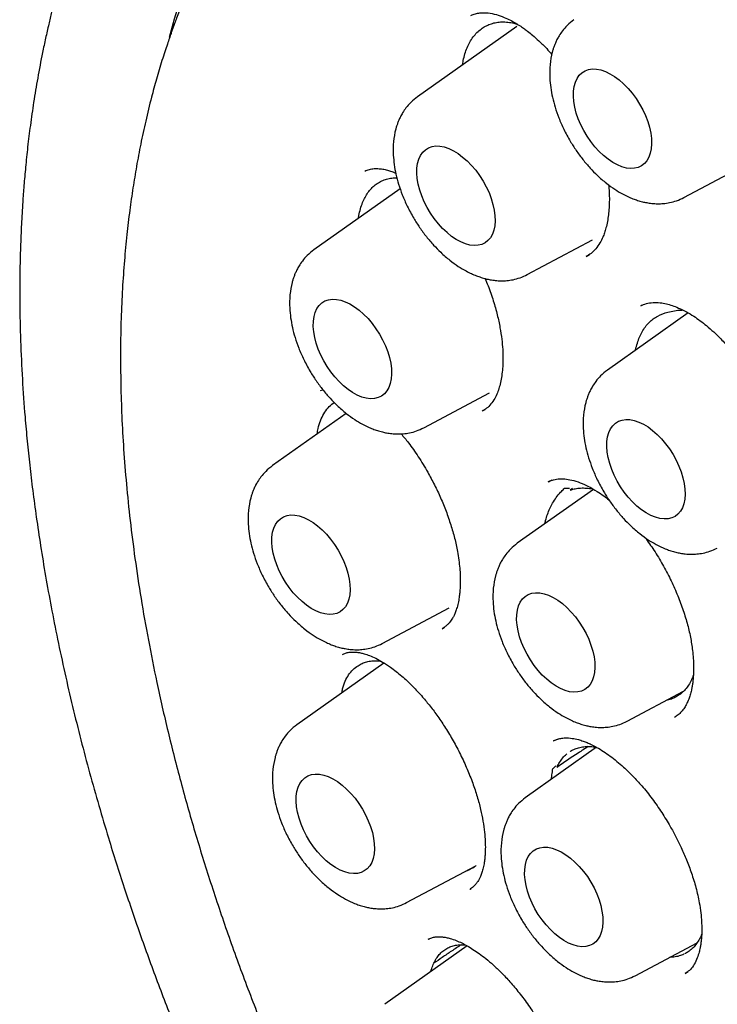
# Model space of a CAD drawing. Header units: millimetres. Extents: x 8 to 738, y 5 to 761.
# Tile 24 of 77: x 658 to 666, y 291 to 302. Entities that reach past the tile are written whole.
import ezdxf

# ---------------------------------------------------------------- set-up
doc = ezdxf.new("R2010")
doc.units = ezdxf.units.MM

msp = doc.modelspace()

# ---------------------------------------------------------------- linework, layer by layer
at = {"color": 7, "linetype": 'Continuous', "lineweight": 30}
for p, q in [((663.866, 301.807), (662.767, 301.028)), ((665.716, 299.911), (666.438, 300.296)), ((662.575, 300.008), (661.619, 299.331)), ((663.983, 299.058), (664.704, 299.442)), ((664.636, 299.258), (664.671, 299.279)), ((665.256, 298.717), (665.242, 298.712)), ((665.765, 298.632), (664.87, 297.998)), ((661.694, 297.772), (661.718, 297.782)), ((661.699, 297.771), (661.702, 297.773)), ((662.836, 297.361), (663.564, 297.749)), ((661.978, 297.52), (661.16, 296.941)), ((663.486, 297.546), (663.516, 297.564)), ((664.256, 296.779), (664.215, 296.761)), ((664.717, 296.678), (663.871, 296.08)), ((664.483, 296.686), (664.457, 296.67)), ((662.377, 294.97), (663.118, 295.366)), ((663.039, 295.134), (663.066, 295.151)), ((662.396, 294.754), (661.43, 294.07)), ((665.088, 294.109), (665.713, 294.443)), ((664.323, 293.912), (664.274, 293.891)), ((664.274, 293.889), (664.278, 293.891)), ((664.75, 293.82), (663.96, 293.26)), ((662.647, 292.099), (663.412, 292.507)), ((663.351, 292.25), (663.361, 292.257)), ((662.892, 291.695), (662.899, 291.698)), ((663.318, 291.62), (662.404, 290.973)), ((665.177, 291.289), (665.863, 291.655)), ((665.73, 291.313), (665.764, 291.337))]:
    msp.add_line(p, q, dxfattribs=at)
at = {"color": 7, "linetype": 'Continuous', "lineweight": 30, "flags": 128}
for points in [[(664.493, 301.034), (664.494, 301.09), (664.501, 301.142), (664.515, 301.189), (664.534, 301.231), (664.558, 301.266), (664.588, 301.294), (664.622, 301.315), (664.661, 301.329), (664.704, 301.335), (664.749, 301.333), (664.797, 301.324), (664.847, 301.307), (664.898, 301.283), (664.949, 301.251), (665, 301.214), (665.05, 301.17), (665.099, 301.12), (665.145, 301.066), (665.187, 301.008), (665.227, 300.947), (665.261, 300.884), (665.292, 300.819), (665.317, 300.753), (665.336, 300.689), (665.35, 300.625), (665.358, 300.564), (665.36, 300.505), (665.356, 300.451), (665.345, 300.401), (665.329, 300.357), (665.307, 300.319), (665.28, 300.287), (665.248, 300.262), (665.211, 300.245), (665.171, 300.235), (665.127, 300.233), (665.08, 300.238), (665.031, 300.251), (664.98, 300.272), (664.929, 300.3), (664.878, 300.335), (664.827, 300.376), (664.778, 300.422), (664.731, 300.474), (664.686, 300.53), (664.645, 300.59), (664.608, 300.652), (664.575, 300.717), (664.548, 300.782), (664.525, 300.847), (664.509, 300.911), (664.498, 300.974), (664.493, 301.034)], [(662.76, 300.181), (662.761, 300.237), (662.768, 300.289), (662.782, 300.336), (662.801, 300.378), (662.825, 300.413), (662.855, 300.441), (662.889, 300.462), (662.928, 300.476), (662.971, 300.482), (663.016, 300.48), (663.064, 300.471), (663.114, 300.454), (663.165, 300.43), (663.216, 300.398), (663.267, 300.36), (663.317, 300.316), (663.366, 300.267), (663.412, 300.213), (663.454, 300.155), (663.493, 300.094), (663.528, 300.03), (663.559, 299.966), (663.584, 299.9), (663.603, 299.835), (663.617, 299.772), (663.625, 299.71), (663.627, 299.652), (663.623, 299.598), (663.612, 299.548), (663.596, 299.504), (663.574, 299.466), (663.547, 299.434), (663.515, 299.409), (663.478, 299.392), (663.438, 299.382), (663.394, 299.379), (663.347, 299.385), (663.298, 299.398), (663.247, 299.419), (663.196, 299.447), (663.145, 299.481), (663.094, 299.522), (663.045, 299.569), (662.998, 299.621), (662.953, 299.677), (662.912, 299.737), (662.875, 299.799), (662.842, 299.863), (662.815, 299.929), (662.792, 299.994), (662.776, 300.058), (662.765, 300.121), (662.76, 300.181)], [(661.613, 298.483), (661.614, 298.54), (661.621, 298.592), (661.635, 298.639), (661.654, 298.68), (661.678, 298.715), (661.708, 298.744), (661.742, 298.765), (661.781, 298.779), (661.824, 298.785), (661.869, 298.783), (661.917, 298.774), (661.967, 298.757), (662.018, 298.732), (662.069, 298.701), (662.12, 298.663), (662.17, 298.619), (662.219, 298.57), (662.265, 298.516), (662.307, 298.458), (662.346, 298.397), (662.381, 298.333), (662.412, 298.268), (662.437, 298.203), (662.456, 298.138), (662.47, 298.075), (662.478, 298.013), (662.48, 297.955), (662.476, 297.901), (662.465, 297.851), (662.449, 297.807), (662.427, 297.768), (662.4, 297.737), (662.368, 297.712), (662.331, 297.694), (662.291, 297.684), (662.247, 297.682), (662.2, 297.688), (662.151, 297.701), (662.1, 297.722), (662.049, 297.75), (661.998, 297.784), (661.947, 297.825), (661.898, 297.872), (661.851, 297.924), (661.806, 297.98), (661.765, 298.039), (661.728, 298.102), (661.695, 298.166), (661.668, 298.231), (661.645, 298.297), (661.629, 298.361), (661.618, 298.424), (661.613, 298.483)], [(664.863, 297.151), (664.865, 297.207), (664.872, 297.26), (664.885, 297.307), (664.904, 297.348), (664.929, 297.383), (664.958, 297.411), (664.993, 297.433), (665.032, 297.446), (665.074, 297.452), (665.12, 297.451), (665.168, 297.441), (665.218, 297.424), (665.269, 297.4), (665.32, 297.369), (665.371, 297.331), (665.421, 297.287), (665.469, 297.238), (665.515, 297.184), (665.558, 297.126), (665.597, 297.064), (665.632, 297.001), (665.662, 296.936), (665.687, 296.871), (665.707, 296.806), (665.721, 296.742), (665.729, 296.681), (665.73, 296.623), (665.726, 296.568), (665.716, 296.519), (665.7, 296.474), (665.678, 296.436), (665.651, 296.404), (665.619, 296.379), (665.582, 296.362), (665.541, 296.352), (665.497, 296.35), (665.45, 296.355), (665.401, 296.369), (665.351, 296.389), (665.299, 296.417), (665.248, 296.452), (665.197, 296.493), (665.148, 296.54), (665.101, 296.591), (665.057, 296.647), (665.016, 296.707), (664.979, 296.77), (664.946, 296.834), (664.918, 296.899), (664.896, 296.964), (664.879, 297.029), (664.868, 297.091), (664.863, 297.151)], [(661.154, 296.093), (661.155, 296.15), (661.162, 296.202), (661.176, 296.249), (661.195, 296.29), (661.219, 296.325), (661.249, 296.353), (661.283, 296.375), (661.322, 296.388), (661.364, 296.394), (661.41, 296.393), (661.458, 296.383), (661.508, 296.366), (661.559, 296.342), (661.61, 296.311), (661.661, 296.273), (661.711, 296.229), (661.76, 296.18), (661.805, 296.126), (661.848, 296.068), (661.887, 296.006), (661.922, 295.943), (661.952, 295.878), (661.978, 295.813), (661.997, 295.748), (662.011, 295.684), (662.019, 295.623), (662.021, 295.565), (662.016, 295.51), (662.006, 295.461), (661.99, 295.416), (661.968, 295.378), (661.941, 295.346), (661.909, 295.322), (661.872, 295.304), (661.832, 295.294), (661.787, 295.292), (661.741, 295.298), (661.692, 295.311), (661.641, 295.331), (661.59, 295.359), (661.538, 295.394), (661.488, 295.435), (661.439, 295.482), (661.391, 295.533), (661.347, 295.589), (661.306, 295.649), (661.269, 295.712), (661.236, 295.776), (661.209, 295.841), (661.186, 295.906), (661.17, 295.971), (661.159, 296.033), (661.154, 296.093)], [(663.865, 295.232), (663.866, 295.288), (663.873, 295.341), (663.886, 295.388), (663.905, 295.429), (663.93, 295.464), (663.96, 295.492), (663.994, 295.514), (664.033, 295.527), (664.075, 295.533), (664.121, 295.532), (664.169, 295.522), (664.219, 295.505), (664.27, 295.481), (664.321, 295.45), (664.372, 295.412), (664.422, 295.368), (664.47, 295.319), (664.516, 295.265), (664.559, 295.207), (664.598, 295.145), (664.633, 295.082), (664.663, 295.017), (664.688, 294.952), (664.708, 294.887), (664.722, 294.823), (664.73, 294.762), (664.732, 294.704), (664.727, 294.649), (664.717, 294.6), (664.701, 294.555), (664.679, 294.517), (664.652, 294.485), (664.62, 294.461), (664.583, 294.443), (664.542, 294.433), (664.498, 294.431), (664.451, 294.436), (664.402, 294.45), (664.352, 294.47), (664.301, 294.498), (664.249, 294.533), (664.199, 294.574), (664.149, 294.621), (664.102, 294.672), (664.058, 294.728), (664.017, 294.788), (663.98, 294.851), (663.947, 294.915), (663.919, 294.98), (663.897, 295.045), (663.88, 295.11), (663.869, 295.172), (663.865, 295.232)], [(661.423, 293.222), (661.425, 293.278), (661.432, 293.331), (661.445, 293.378), (661.464, 293.419), (661.489, 293.454), (661.518, 293.482), (661.553, 293.504), (661.592, 293.517), (661.634, 293.523), (661.68, 293.522), (661.728, 293.512), (661.777, 293.495), (661.828, 293.471), (661.88, 293.44), (661.931, 293.402), (661.981, 293.358), (662.029, 293.309), (662.075, 293.255), (662.118, 293.197), (662.157, 293.135), (662.192, 293.072), (662.222, 293.007), (662.247, 292.942), (662.267, 292.877), (662.281, 292.813), (662.288, 292.752), (662.29, 292.694), (662.286, 292.639), (662.276, 292.59), (662.26, 292.545), (662.238, 292.507), (662.211, 292.475), (662.178, 292.45), (662.142, 292.433), (662.101, 292.423), (662.057, 292.421), (662.01, 292.426), (661.961, 292.44), (661.911, 292.46), (661.859, 292.488), (661.808, 292.523), (661.757, 292.564), (661.708, 292.611), (661.661, 292.662), (661.617, 292.718), (661.576, 292.778), (661.539, 292.841), (661.506, 292.905), (661.478, 292.97), (661.456, 293.035), (661.439, 293.1), (661.428, 293.162), (661.423, 293.222)], [(663.953, 292.412), (663.954, 292.468), (663.962, 292.521), (663.975, 292.568), (663.994, 292.609), (664.019, 292.644), (664.048, 292.672), (664.083, 292.694), (664.121, 292.707), (664.164, 292.713), (664.209, 292.712), (664.257, 292.702), (664.307, 292.685), (664.358, 292.661), (664.41, 292.63), (664.461, 292.592), (664.511, 292.548), (664.559, 292.499), (664.605, 292.445), (664.648, 292.387), (664.687, 292.325), (664.722, 292.262), (664.752, 292.197), (664.777, 292.132), (664.797, 292.067), (664.81, 292.003), (664.818, 291.942), (664.82, 291.884), (664.816, 291.829), (664.806, 291.78), (664.789, 291.735), (664.768, 291.697), (664.74, 291.665), (664.708, 291.64), (664.672, 291.623), (664.631, 291.613), (664.587, 291.611), (664.54, 291.616), (664.491, 291.63), (664.44, 291.65), (664.389, 291.678), (664.338, 291.713), (664.287, 291.754), (664.238, 291.801), (664.191, 291.852), (664.146, 291.908), (664.105, 291.968), (664.068, 292.031), (664.036, 292.095), (664.008, 292.16), (663.986, 292.225), (663.969, 292.29), (663.958, 292.352), (663.953, 292.412)]]:
    msp.add_lwpolyline(points, dxfattribs=at)
at = {"color": 7, "linetype": 'Continuous', "lineweight": 30}
msp.add_arc((665.474, 300.363), 5.613, 98.7709, 166.4011, dxfattribs=at)
for points, knots in [([(664.071, 307.263), (664.054, 307.26), (664.01, 307.254), (663.937, 307.243), (663.847, 307.228), (663.744, 307.209), (663.629, 307.186), (663.512, 307.16), (663.395, 307.132), (663.281, 307.103), (663.168, 307.071), (663.062, 307.039), (662.966, 307.009), (662.877, 306.979), (662.796, 306.951), (662.723, 306.924), (662.665, 306.902), (662.621, 306.885), (662.585, 306.87), (662.546, 306.855), (662.494, 306.833), (662.425, 306.803), (662.304, 306.75), (662.143, 306.672), (661.954, 306.572), (661.776, 306.47), (661.641, 306.386), (661.542, 306.321), (661.477, 306.277), (661.413, 306.232), (661.355, 306.19), (661.304, 306.153), (661.262, 306.121), (661.228, 306.095), (661.188, 306.064), (661.136, 306.023), (661.067, 305.967), (660.988, 305.9), (660.898, 305.822), (660.8, 305.732), (660.692, 305.629), (660.576, 305.512), (660.451, 305.379), (660.319, 305.229), (660.211, 305.099), (660.129, 304.995), (660.076, 304.926), (660.028, 304.861), (659.986, 304.805), (659.952, 304.757), (659.924, 304.717), (659.903, 304.686), (659.884, 304.659), (659.866, 304.633), (659.845, 304.602), (659.82, 304.564), (659.792, 304.52), (659.754, 304.463), (659.708, 304.389), (659.653, 304.299), (659.596, 304.202), (659.516, 304.061), (659.418, 303.878), (659.307, 303.652), (659.195, 303.404), (659.081, 303.128), (658.993, 302.889), (658.934, 302.718), (658.903, 302.622), (658.876, 302.537), (658.854, 302.468), (658.839, 302.417), (658.827, 302.378), (658.817, 302.34), (658.803, 302.294), (658.786, 302.234), (658.767, 302.163), (658.743, 302.072), (658.714, 301.96), (658.682, 301.825), (658.648, 301.675), (658.606, 301.477), (658.561, 301.241), (658.516, 300.972), (658.48, 300.717), (658.45, 300.477), (658.427, 300.254), (658.409, 300.05), (658.395, 299.864), (658.385, 299.692), (658.373, 299.455), (658.363, 299.141), (658.361, 298.74), (658.37, 298.325), (658.389, 297.904), (658.416, 297.531), (658.444, 297.213), (658.473, 296.942), (658.506, 296.661), (658.546, 296.364), (658.593, 296.047), (658.648, 295.716), (658.71, 295.371), (658.781, 295.014), (658.86, 294.646), (658.946, 294.273), (659.038, 293.904), (659.135, 293.538), (659.237, 293.176), (659.363, 292.752), (659.516, 292.269), (659.701, 291.727), (659.896, 291.193), (660.123, 290.609), (660.386, 289.972), (660.69, 289.284), (661.014, 288.6), (661.355, 287.92), (661.713, 287.247), (662.088, 286.582), (662.452, 285.972), (662.801, 285.415), (663.134, 284.903), (663.484, 284.389), (663.851, 283.87), (664.178, 283.428), (664.458, 283.061), (664.687, 282.769), (664.92, 282.478), (665.152, 282.196), (665.377, 281.931), (665.587, 281.687), (665.782, 281.466), (665.961, 281.266), (666.124, 281.088), (666.271, 280.93), (666.387, 280.807), (666.482, 280.707), (666.567, 280.618), (666.667, 280.515), (666.784, 280.396), (666.918, 280.261), (667.068, 280.112), (667.243, 279.942), (667.444, 279.749), (667.674, 279.535), (667.925, 279.306), (668.199, 279.064), (668.495, 278.811), (668.813, 278.547), (669.128, 278.295), (669.436, 278.058), (669.733, 277.837), (670.045, 277.614), (670.37, 277.39), (670.709, 277.167), (671.062, 276.945), (671.301, 276.805), (671.423, 276.733)], [0, 0, 0, 0, 0.001736, 0.004379, 0.007548, 0.011242, 0.015463, 0.02021, 0.024309, 0.028733, 0.033264, 0.037413, 0.041163, 0.044513, 0.048006, 0.050923, 0.053266, 0.055035, 0.056242, 0.057657, 0.059774, 0.062593, 0.066113, 0.074687, 0.082723, 0.090238, 0.097667, 0.100612, 0.103571, 0.106545, 0.109326, 0.111699, 0.113663, 0.115219, 0.116523, 0.119322, 0.122667, 0.126558, 0.130996, 0.13598, 0.1415, 0.147555, 0.154328, 0.161665, 0.169565, 0.172823, 0.176093, 0.17901, 0.181522, 0.183629, 0.185333, 0.18673, 0.187703, 0.188795, 0.190144, 0.19175, 0.193612, 0.19573, 0.19906, 0.202873, 0.20688, 0.210811, 0.21986, 0.228474, 0.236652, 0.247439, 0.25831, 0.261745, 0.265144, 0.268062, 0.270392, 0.272135, 0.273152, 0.274303, 0.275856, 0.277813, 0.280172, 0.282934, 0.286707, 0.291039, 0.29593, 0.300979, 0.309728, 0.317925, 0.325576, 0.332675, 0.339218, 0.345098, 0.350434, 0.355223, 0.359776, 0.370525, 0.381562, 0.392871, 0.404257, 0.415289, 0.422309, 0.429187, 0.436341, 0.44394, 0.451984, 0.460473, 0.46899, 0.47791, 0.487172, 0.496381, 0.505459, 0.514406, 0.523221, 0.531902, 0.545275, 0.558341, 0.571172, 0.583988, 0.600648, 0.617315, 0.633983, 0.650642, 0.667286, 0.683905, 0.700498, 0.713545, 0.726751, 0.740297, 0.754165, 0.768329, 0.7764, 0.784559, 0.792809, 0.801057, 0.808803, 0.815976, 0.822578, 0.828577, 0.834014, 0.838887, 0.843195, 0.845509, 0.848274, 0.851561, 0.855372, 0.859705, 0.864561, 0.869941, 0.876588, 0.883891, 0.891849, 0.900463, 0.90973, 0.91965, 0.930221, 0.938982, 0.948145, 0.957709, 0.967674, 0.978042, 0.988816, 1, 1, 1, 1]), ([(664.387, 305.881), (664.423, 305.885), (664.498, 305.895), (664.621, 305.907), (664.76, 305.919), (664.914, 305.928), (665.084, 305.934), (665.267, 305.935), (665.461, 305.93), (665.657, 305.921), (665.855, 305.906), (666.049, 305.886), (666.294, 305.855), (666.587, 305.808), (666.926, 305.74), (667.193, 305.676), (667.389, 305.624), (667.511, 305.59), (667.617, 305.559), (667.707, 305.532), (667.78, 305.509), (667.837, 305.491), (667.887, 305.475), (667.939, 305.458), (668.002, 305.437), (668.074, 305.412), (668.174, 305.377), (668.302, 305.331), (668.453, 305.274), (668.609, 305.213), (668.765, 305.15), (668.92, 305.084), (669.135, 304.989), (669.408, 304.863), (669.74, 304.698), (670.073, 304.522), (670.409, 304.334), (670.757, 304.128), (671.12, 303.9), (671.5, 303.648), (671.894, 303.373), (672.301, 303.073), (672.689, 302.77), (673.057, 302.471), (673.402, 302.178), (673.753, 301.867), (674.11, 301.537), (674.465, 301.195), (674.819, 300.841), (675.17, 300.476), (675.523, 300.093), (675.879, 299.692), (676.236, 299.273), (676.614, 298.811), (677.007, 298.31), (677.407, 297.773), (677.789, 297.235), (678.154, 296.697), (678.494, 296.171), (678.81, 295.659), (679.104, 295.162), (679.382, 294.669), (679.646, 294.18), (679.896, 293.696), (680.144, 293.192), (680.39, 292.666), (680.631, 292.123), (680.853, 291.59), (681.059, 291.066), (681.249, 290.552), (681.423, 290.048), (681.581, 289.558), (681.723, 289.083), (681.851, 288.621), (681.968, 288.163), (682.077, 287.698), (682.177, 287.217), (682.263, 286.748), (682.336, 286.294), (682.396, 285.855), (682.445, 285.409), (682.484, 284.956), (682.51, 284.497), (682.521, 284.088), (682.521, 283.729), (682.515, 283.426), (682.502, 283.136), (682.488, 282.912), (682.475, 282.75), (682.465, 282.642), (682.455, 282.539), (682.445, 282.441), (682.434, 282.349), (682.424, 282.266), (682.416, 282.201), (682.409, 282.153), (682.405, 282.121), (682.401, 282.096), (682.397, 282.068), (682.392, 282.033), (682.386, 281.99), (682.377, 281.93), (682.364, 281.852), (682.347, 281.752), (682.327, 281.638), (682.3, 281.501), (682.267, 281.337), (682.224, 281.148), (682.172, 280.941), (682.111, 280.721), (682.044, 280.5), (681.961, 280.251), (681.863, 279.986), (681.747, 279.71), (681.631, 279.461), (681.515, 279.235), (681.401, 279.032), (681.291, 278.851), (681.218, 278.74), (681.183, 278.686)], [0, 0, 0, 0, 0.004483, 0.009473, 0.014973, 0.020982, 0.027501, 0.034529, 0.041623, 0.048921, 0.05605, 0.063006, 0.069788, 0.082159, 0.093907, 0.105034, 0.109693, 0.113869, 0.11747, 0.120498, 0.122951, 0.12483, 0.126265, 0.128001, 0.130085, 0.132517, 0.135298, 0.140083, 0.145251, 0.150405, 0.155545, 0.160671, 0.165783, 0.176689, 0.187531, 0.198307, 0.209093, 0.220275, 0.232122, 0.244435, 0.257215, 0.270461, 0.284173, 0.295275, 0.306665, 0.318342, 0.330308, 0.342562, 0.354431, 0.366559, 0.378945, 0.391589, 0.404491, 0.417634, 0.433303, 0.448712, 0.46386, 0.478747, 0.493372, 0.506788, 0.519975, 0.532935, 0.545668, 0.558173, 0.57045, 0.584627, 0.598487, 0.612031, 0.625258, 0.638401, 0.651215, 0.663701, 0.675858, 0.687687, 0.699297, 0.711398, 0.723996, 0.737092, 0.748593, 0.760452, 0.772668, 0.785242, 0.798172, 0.81146, 0.820425, 0.829541, 0.83834, 0.846505, 0.849964, 0.853296, 0.8565, 0.859575, 0.862523, 0.865229, 0.867371, 0.868811, 0.869772, 0.870411, 0.871271, 0.872401, 0.8738, 0.875469, 0.878204, 0.881448, 0.885201, 0.889464, 0.895203, 0.901664, 0.908846, 0.916749, 0.924899, 0.932775, 0.9443, 0.955184, 0.965428, 0.975031, 0.983994, 0.992317, 1, 1, 1, 1]), ([(664.667, 305.689), (664.656, 305.687), (664.628, 305.683), (664.585, 305.676), (664.529, 305.667), (664.459, 305.655), (664.376, 305.641), (664.281, 305.623), (664.176, 305.601), (664.066, 305.577), (663.901, 305.537), (663.684, 305.476), (663.463, 305.401), (663.285, 305.334), (663.15, 305.278), (663.015, 305.217), (662.881, 305.153), (662.747, 305.084), (662.617, 305.011), (662.496, 304.939), (662.389, 304.871), (662.297, 304.811), (662.218, 304.756), (662.152, 304.708), (662.098, 304.668), (662.057, 304.638), (662.026, 304.614), (661.999, 304.592), (661.967, 304.567), (661.927, 304.535), (661.88, 304.496), (661.805, 304.433), (661.702, 304.342), (661.574, 304.22), (661.44, 304.086), (661.303, 303.937), (661.143, 303.749), (660.965, 303.521), (660.778, 303.25), (660.602, 302.965), (660.471, 302.726), (660.377, 302.54), (660.317, 302.414), (660.26, 302.289), (660.209, 302.171), (660.165, 302.065), (660.129, 301.976), (660.101, 301.902), (660.079, 301.844), (660.063, 301.801), (660.05, 301.764), (660.036, 301.724), (660.018, 301.672), (659.995, 301.605), (659.967, 301.522), (659.937, 301.428), (659.906, 301.326), (659.877, 301.224), (659.848, 301.123), (659.807, 300.969), (659.757, 300.764), (659.702, 300.508), (659.655, 300.261), (659.615, 300.016), (659.579, 299.765), (659.547, 299.496), (659.52, 299.207), (659.498, 298.897), (659.483, 298.565), (659.477, 298.21), (659.48, 297.85), (659.491, 297.486), (659.512, 297.118), (659.542, 296.733), (659.584, 296.329), (659.637, 295.906), (659.704, 295.465), (659.785, 295.007), (659.883, 294.516), (660.002, 293.993), (660.142, 293.441), (660.3, 292.883), (660.474, 292.32), (660.665, 291.752), (660.873, 291.18), (661.097, 290.606), (661.338, 290.029), (661.595, 289.452), (661.869, 288.874), (662.159, 288.298), (662.464, 287.723), (662.785, 287.151), (663.106, 286.607), (663.426, 286.091), (663.743, 285.602), (664.071, 285.119), (664.409, 284.642), (664.757, 284.171), (665.114, 283.708), (665.478, 283.257), (665.861, 282.802), (666.26, 282.35), (666.673, 281.903), (667.08, 281.483), (667.481, 281.089), (667.874, 280.719), (668.259, 280.373), (668.649, 280.038), (669.043, 279.716), (669.44, 279.409), (669.822, 279.127), (670.19, 278.869), (670.543, 278.634), (670.88, 278.421), (671.183, 278.24), (671.458, 278.083), (671.716, 277.941), (671.986, 277.8), (672.269, 277.661), (672.564, 277.524), (672.87, 277.39), (673.159, 277.273), (673.429, 277.172), (673.678, 277.085), (673.931, 277.004), (674.18, 276.93), (674.417, 276.867), (674.627, 276.816), (674.812, 276.775), (674.974, 276.743), (675.103, 276.719), (675.204, 276.702), (675.279, 276.69), (675.345, 276.68), (675.399, 276.672), (675.44, 276.667), (675.472, 276.663), (675.505, 276.658), (675.548, 276.653), (675.603, 276.647), (675.669, 276.639), (675.749, 276.631), (675.845, 276.622), (675.956, 276.614), (676.081, 276.606), (676.218, 276.6), (676.43, 276.595), (676.706, 276.599), (677.033, 276.619), (677.344, 276.653), (677.597, 276.695), (677.798, 276.735), (677.952, 276.771), (678.101, 276.81), (678.244, 276.852), (678.377, 276.894), (678.497, 276.936), (678.602, 276.974), (678.692, 277.01), (678.767, 277.041), (678.828, 277.067), (678.878, 277.09), (678.925, 277.111), (678.975, 277.134), (679.033, 277.162), (679.103, 277.197), (679.184, 277.238), (679.28, 277.291), (679.392, 277.355), (679.521, 277.434), (679.661, 277.525), (679.813, 277.632), (679.961, 277.744), (680.1, 277.859), (680.225, 277.968), (680.342, 278.077), (680.451, 278.185), (680.56, 278.298), (680.667, 278.416), (680.772, 278.537), (680.865, 278.652), (680.947, 278.758), (681.019, 278.854), (681.081, 278.941), (681.119, 278.997), (681.136, 279.023)], [0, 0, 0, 0, 0.000731, 0.001789, 0.003182, 0.005099, 0.007424, 0.010158, 0.013302, 0.016663, 0.020059, 0.028203, 0.036543, 0.040873, 0.045254, 0.049686, 0.054169, 0.058702, 0.063287, 0.067696, 0.071445, 0.074764, 0.077653, 0.080111, 0.082138, 0.083735, 0.084688, 0.085632, 0.086866, 0.088389, 0.090203, 0.092301, 0.097179, 0.102398, 0.107958, 0.11386, 0.120104, 0.129352, 0.138643, 0.147962, 0.157308, 0.161055, 0.164806, 0.168561, 0.172052, 0.175075, 0.177583, 0.17964, 0.181247, 0.182404, 0.183212, 0.184275, 0.185697, 0.187477, 0.189727, 0.192359, 0.195075, 0.197745, 0.20037, 0.202949, 0.209631, 0.215985, 0.222011, 0.227708, 0.233588, 0.239835, 0.246452, 0.253439, 0.260795, 0.26852, 0.276614, 0.284, 0.291668, 0.299618, 0.307851, 0.316367, 0.325164, 0.334241, 0.34344, 0.354003, 0.364618, 0.375286, 0.386006, 0.39678, 0.407606, 0.418485, 0.429417, 0.440402, 0.45144, 0.462531, 0.473675, 0.484873, 0.496124, 0.506013, 0.515943, 0.525914, 0.535926, 0.545979, 0.556074, 0.566191, 0.57613, 0.587205, 0.597977, 0.608446, 0.618612, 0.628475, 0.638036, 0.647293, 0.657301, 0.666929, 0.676177, 0.685046, 0.693534, 0.701642, 0.709369, 0.715285, 0.721476, 0.727977, 0.734788, 0.74191, 0.749343, 0.757087, 0.763038, 0.76916, 0.775453, 0.781792, 0.787724, 0.793209, 0.797666, 0.801776, 0.80554, 0.807595, 0.80953, 0.81131, 0.812743, 0.813734, 0.814423, 0.815239, 0.816355, 0.817772, 0.81949, 0.821508, 0.824075, 0.827006, 0.830301, 0.83396, 0.837983, 0.847362, 0.85643, 0.86518, 0.873612, 0.878278, 0.882841, 0.887299, 0.891655, 0.895836, 0.899541, 0.90283, 0.905702, 0.908158, 0.910018, 0.911657, 0.913087, 0.91464, 0.916585, 0.918924, 0.921656, 0.924782, 0.928826, 0.933381, 0.938448, 0.944026, 0.950115, 0.95524, 0.960263, 0.965024, 0.969523, 0.973761, 0.978786, 0.983386, 0.98756, 0.991308, 0.99463, 0.997528, 1, 1, 1, 1]), ([(665.113, 302.793), (665.131, 302.8), (665.165, 302.814), (665.218, 302.824), (665.27, 302.828), (665.336, 302.825), (665.413, 302.81), (665.501, 302.781), (665.581, 302.745), (665.649, 302.707), (665.706, 302.671), (665.755, 302.637), (665.805, 302.599), (665.864, 302.55), (665.938, 302.483), (666.021, 302.398), (666.109, 302.296), (666.197, 302.179), (666.285, 302.047), (666.369, 301.902), (666.441, 301.76), (666.479, 301.666), (666.495, 301.627)], [0, 0, 0, 0, 0.058396, 0.109527, 0.153363, 0.190682, 0.258126, 0.317426, 0.368493, 0.411635, 0.447124, 0.474859, 0.501925, 0.537974, 0.583138, 0.636209, 0.692963, 0.752734, 0.815498, 0.881275, 0.950054, 1, 1, 1, 1]), ([(663.358, 301.929), (663.375, 301.935), (663.405, 301.948), (663.454, 301.957), (663.502, 301.96), (663.563, 301.956), (663.637, 301.941), (663.72, 301.912), (663.793, 301.878), (663.854, 301.844), (663.906, 301.811), (663.949, 301.781), (663.993, 301.748), (664.046, 301.705), (664.117, 301.642), (664.189, 301.572), (664.236, 301.518), (664.255, 301.496)], [0, 0, 0, 0, 0.09085, 0.168735, 0.233578, 0.288421, 0.391205, 0.4858, 0.555498, 0.616866, 0.668056, 0.708934, 0.741769, 0.79341, 0.860748, 0.943447, 1, 1, 1, 1]), ([(663.265, 301.381), (663.269, 301.404), (663.278, 301.452), (663.297, 301.521), (663.323, 301.588), (663.355, 301.65), (663.393, 301.704), (663.435, 301.75), (663.482, 301.787), (663.531, 301.816), (663.585, 301.838), (663.642, 301.852), (663.703, 301.858), (663.768, 301.855), (663.825, 301.846), (663.861, 301.835), (663.874, 301.831)], [0, 0, 0, 0, 0.062078, 0.136791, 0.211335, 0.286427, 0.3633, 0.4408, 0.512542, 0.585489, 0.658437, 0.732615, 0.80681, 0.881525, 0.957925, 1, 1, 1, 1]), ([(664.499, 301.881), (664.474, 301.861), (664.427, 301.824), (664.374, 301.762), (664.337, 301.708), (664.312, 301.663), (664.294, 301.624), (664.28, 301.588), (664.268, 301.554), (664.249, 301.488), (664.231, 301.383), (664.229, 301.251), (664.241, 301.129), (664.26, 301.021), (664.29, 300.909), (664.331, 300.79), (664.387, 300.664), (664.452, 300.543), (664.524, 300.431), (664.597, 300.331), (664.676, 300.239), (664.763, 300.15), (664.854, 300.071), (664.948, 300.003), (665.028, 299.955), (665.095, 299.921), (665.15, 299.898), (665.204, 299.879), (665.255, 299.864), (665.308, 299.853), (665.365, 299.845), (665.426, 299.841), (665.492, 299.844), (665.562, 299.854), (665.639, 299.874), (665.69, 299.898), (665.716, 299.911)], [0, 0, 0, 0, 0.034607, 0.063604, 0.087034, 0.105072, 0.120414, 0.134549, 0.147487, 0.159539, 0.208141, 0.259406, 0.294383, 0.329501, 0.365157, 0.403486, 0.444939, 0.489597, 0.525262, 0.562817, 0.599784, 0.63428, 0.676433, 0.714214, 0.747616, 0.770191, 0.791025, 0.810111, 0.830085, 0.84726, 0.867715, 0.892078, 0.914053, 0.939347, 0.968, 1, 1, 1, 1]), ([(662.766, 301.028), (662.741, 301.008), (662.694, 300.971), (662.641, 300.909), (662.604, 300.854), (662.579, 300.809), (662.561, 300.771), (662.547, 300.735), (662.535, 300.701), (662.516, 300.634), (662.498, 300.53), (662.496, 300.398), (662.508, 300.276), (662.527, 300.168), (662.557, 300.056), (662.598, 299.937), (662.654, 299.811), (662.719, 299.69), (662.791, 299.577), (662.864, 299.478), (662.943, 299.385), (663.03, 299.297), (663.121, 299.217), (663.215, 299.149), (663.295, 299.101), (663.362, 299.068), (663.417, 299.045), (663.471, 299.026), (663.522, 299.011), (663.575, 298.999), (663.632, 298.991), (663.693, 298.988), (663.759, 298.99), (663.829, 299), (663.906, 299.021), (663.957, 299.045), (663.983, 299.058)], [0, 0, 0, 0, 0.034607, 0.063604, 0.087034, 0.105072, 0.120414, 0.134549, 0.147487, 0.159539, 0.208141, 0.259406, 0.294383, 0.329501, 0.365157, 0.403486, 0.444939, 0.489597, 0.525262, 0.562817, 0.599784, 0.63428, 0.676433, 0.714214, 0.747616, 0.770191, 0.791025, 0.810111, 0.830085, 0.84726, 0.867715, 0.892078, 0.914053, 0.939347, 0.968, 1, 1, 1, 1]), ([(662.184, 300.204), (662.2, 300.211), (662.232, 300.224), (662.284, 300.232), (662.338, 300.232), (662.393, 300.225), (662.444, 300.213), (662.488, 300.199), (662.515, 300.187), (662.526, 300.182)], [0, 0, 0, 0, 0.204101, 0.385895, 0.545294, 0.685392, 0.812284, 0.926063, 1, 1, 1, 1]), ([(662.113, 299.681), (662.114, 299.684), (662.117, 299.715), (662.13, 299.769), (662.151, 299.839), (662.178, 299.9), (662.209, 299.954), (662.246, 300.002), (662.287, 300.043), (662.333, 300.077), (662.384, 300.103), (662.439, 300.121), (662.491, 300.129), (662.526, 300.129), (662.539, 300.128)], [0, 0, 0, 0, 0.01174, 0.107314, 0.202893, 0.292021, 0.38115, 0.472693, 0.564236, 0.656432, 0.748626, 0.843605, 0.93858, 1, 1, 1, 1]), ([(664.884, 300.051), (664.886, 300.025), (664.891, 299.967), (664.892, 299.882), (664.889, 299.798), (664.882, 299.718), (664.871, 299.644), (664.855, 299.576), (664.838, 299.52), (664.817, 299.464), (664.786, 299.403), (664.74, 299.338), (664.687, 299.288), (664.65, 299.267), (664.631, 299.256)], [0, 0, 0, 0, 0.06231, 0.134782, 0.21116, 0.280015, 0.355375, 0.427738, 0.492393, 0.55323, 0.643771, 0.751567, 0.870767, 1, 1, 1, 1]), ([(661.619, 299.331), (661.594, 299.311), (661.547, 299.274), (661.494, 299.212), (661.457, 299.157), (661.432, 299.112), (661.414, 299.074), (661.4, 299.038), (661.388, 299.003), (661.369, 298.937), (661.351, 298.833), (661.349, 298.701), (661.361, 298.579), (661.38, 298.471), (661.41, 298.359), (661.451, 298.24), (661.507, 298.113), (661.572, 297.993), (661.644, 297.88), (661.717, 297.781), (661.796, 297.688), (661.883, 297.6), (661.974, 297.52), (662.068, 297.452), (662.148, 297.404), (662.215, 297.371), (662.27, 297.347), (662.324, 297.328), (662.375, 297.314), (662.428, 297.302), (662.485, 297.294), (662.546, 297.291), (662.612, 297.293), (662.682, 297.303), (662.759, 297.324), (662.81, 297.348), (662.836, 297.361)], [0, 0, 0, 0, 0.034607, 0.063604, 0.087034, 0.105072, 0.120414, 0.134549, 0.147487, 0.159539, 0.208141, 0.259406, 0.294383, 0.329501, 0.365157, 0.403486, 0.444939, 0.489597, 0.525262, 0.562817, 0.599784, 0.63428, 0.676433, 0.714214, 0.747616, 0.770191, 0.791025, 0.810111, 0.830085, 0.84726, 0.867715, 0.892078, 0.914053, 0.939347, 0.968, 1, 1, 1, 1]), ([(663.514, 299.014), (663.526, 298.987), (663.561, 298.906), (663.607, 298.77), (663.651, 298.614), (663.681, 298.472), (663.701, 298.344), (663.711, 298.23), (663.714, 298.13), (663.711, 298.039), (663.703, 297.955), (663.691, 297.878), (663.673, 297.808), (663.651, 297.744), (663.621, 297.68), (663.579, 297.619), (663.531, 297.572), (663.499, 297.553), (663.482, 297.544)], [0, 0, 0, 0, 0.038776, 0.119353, 0.194828, 0.265119, 0.330226, 0.390115, 0.444753, 0.496771, 0.549218, 0.601995, 0.654144, 0.706814, 0.768427, 0.839889, 0.917371, 1, 1, 1, 1]), ([(665.24, 298.711), (665.259, 298.72), (665.298, 298.737), (665.37, 298.749), (665.449, 298.747), (665.521, 298.735), (665.588, 298.716), (665.661, 298.687), (665.742, 298.647), (665.822, 298.599), (665.897, 298.548), (665.971, 298.49), (666.052, 298.419), (666.143, 298.33), (666.243, 298.219), (666.336, 298.101), (666.418, 297.983), (666.473, 297.895), (666.503, 297.841), (666.512, 297.826)], [0, 0, 0, 0, 0.081459, 0.157323, 0.226556, 0.284759, 0.333801, 0.388065, 0.448641, 0.504647, 0.553747, 0.600335, 0.654403, 0.7163, 0.785998, 0.863502, 0.919542, 0.977489, 1, 1, 1, 1]), ([(665.181, 298.219), (665.182, 298.221), (665.186, 298.249), (665.201, 298.298), (665.225, 298.365), (665.254, 298.426), (665.29, 298.48), (665.33, 298.528), (665.376, 298.567), (665.444, 298.61), (665.523, 298.639), (665.612, 298.657), (665.667, 298.664), (665.699, 298.664), (665.704, 298.665)], [0, 0, 0, 0, 0.006585, 0.091344, 0.174631, 0.257917, 0.343524, 0.429128, 0.513817, 0.598515, 0.772013, 0.875126, 0.978609, 1, 1, 1, 1]), ([(664.87, 297.998), (664.844, 297.978), (664.797, 297.941), (664.744, 297.879), (664.708, 297.825), (664.683, 297.78), (664.665, 297.741), (664.651, 297.705), (664.639, 297.671), (664.62, 297.605), (664.602, 297.5), (664.599, 297.368), (664.611, 297.246), (664.631, 297.138), (664.661, 297.026), (664.702, 296.908), (664.758, 296.781), (664.823, 296.66), (664.894, 296.548), (664.968, 296.448), (665.046, 296.356), (665.133, 296.268), (665.225, 296.188), (665.319, 296.12), (665.399, 296.072), (665.466, 296.038), (665.521, 296.015), (665.574, 295.996), (665.626, 295.981), (665.679, 295.97), (665.735, 295.962), (665.796, 295.958), (665.863, 295.961), (665.932, 295.971), (666.009, 295.991), (666.06, 296.015), (666.087, 296.028)], [0, 0, 0, 0, 0.034607, 0.063604, 0.087034, 0.105072, 0.120414, 0.134549, 0.147487, 0.159539, 0.208141, 0.259406, 0.294383, 0.329501, 0.365157, 0.403486, 0.444939, 0.489597, 0.525262, 0.562817, 0.599784, 0.63428, 0.676433, 0.714214, 0.747616, 0.770191, 0.791025, 0.810111, 0.830085, 0.84726, 0.867715, 0.892078, 0.914053, 0.939347, 0.968, 1, 1, 1, 1]), ([(661.656, 297.291), (661.659, 297.312), (661.667, 297.365), (661.692, 297.44), (661.729, 297.518), (661.776, 297.582), (661.817, 297.624), (661.846, 297.639), (661.852, 297.642)], [0, 0, 0, 0, 0.124415, 0.322238, 0.527164, 0.732744, 0.937607, 1, 1, 1, 1]), ([(662.586, 297.293), (662.613, 297.261), (662.679, 297.182), (662.778, 297.039), (662.874, 296.882), (662.956, 296.728), (663.024, 296.584), (663.085, 296.435), (663.137, 296.285), (663.18, 296.136), (663.208, 296.005), (663.225, 295.895), (663.235, 295.806), (663.241, 295.718), (663.241, 295.637), (663.238, 295.57), (663.233, 295.515), (663.226, 295.46), (663.214, 295.4), (663.197, 295.344), (663.18, 295.3), (663.166, 295.27), (663.153, 295.248), (663.14, 295.227), (663.123, 295.204), (663.102, 295.18), (663.074, 295.156), (663.053, 295.143), (663.041, 295.136)], [0, 0, 0, 0, 0.044033, 0.1073284, 0.17298, 0.2237862, 0.2757193, 0.328119, 0.3809349, 0.4341918, 0.4878851, 0.5239276, 0.5595267, 0.5913479, 0.6310778, 0.6612662, 0.6813287, 0.7094867, 0.7455531, 0.7811383, 0.8111414, 0.8359249, 0.8511476, 0.8712674, 0.896242, 0.926033, 0.9606172, 1, 1, 1, 1]), ([(661.16, 296.941), (661.135, 296.92), (661.088, 296.883), (661.035, 296.821), (660.998, 296.767), (660.973, 296.722), (660.955, 296.683), (660.941, 296.647), (660.929, 296.613), (660.91, 296.547), (660.892, 296.442), (660.89, 296.31), (660.901, 296.188), (660.921, 296.08), (660.951, 295.968), (660.992, 295.85), (661.048, 295.723), (661.113, 295.602), (661.185, 295.49), (661.258, 295.39), (661.337, 295.298), (661.423, 295.21), (661.515, 295.13), (661.609, 295.062), (661.689, 295.014), (661.756, 294.981), (661.811, 294.957), (661.865, 294.938), (661.916, 294.923), (661.969, 294.912), (662.026, 294.904), (662.087, 294.9), (662.153, 294.903), (662.223, 294.913), (662.3, 294.933), (662.35, 294.958), (662.377, 294.97)], [0, 0, 0, 0, 0.0346074, 0.0636044, 0.0870344, 0.1050717, 0.120414, 0.1345485, 0.1474875, 0.1595387, 0.2081408, 0.259406, 0.2943828, 0.3295008, 0.3651568, 0.4034857, 0.4449393, 0.4895965, 0.5252616, 0.5628175, 0.5997841, 0.6342801, 0.6764326, 0.7142142, 0.7476156, 0.7701909, 0.7910253, 0.8101106, 0.8300854, 0.8472602, 0.8677154, 0.8920777, 0.914053, 0.9393474, 0.9679999, 1, 1, 1, 1]), ([(664.213, 296.761), (664.228, 296.768), (664.256, 296.782), (664.321, 296.795), (664.398, 296.795), (664.479, 296.782), (664.564, 296.756), (664.66, 296.713), (664.748, 296.662), (664.824, 296.611), (664.868, 296.577), (664.887, 296.562)], [0, 0, 0, 0, 0.126249, 0.250149, 0.36948, 0.480042, 0.613882, 0.732525, 0.846533, 0.933319, 1, 1, 1, 1]), ([(664.179, 296.298), (664.181, 296.31), (664.188, 296.346), (664.213, 296.425), (664.253, 296.511), (664.304, 296.588), (664.344, 296.645), (664.38, 296.67), (664.392, 296.692), (664.396, 296.692), (664.399, 296.692), (664.408, 296.692), (664.426, 296.692), (664.442, 296.691), (664.451, 296.691)], [0, 0, 0, 0, 0.060212, 0.185851, 0.443214, 0.596169, 0.749674, 0.866177, 0.888686, 0.889449, 0.892267, 0.90354, 0.948631, 1, 1, 1, 1]), ([(664.459, 296.67), (664.477, 296.676), (664.514, 296.687), (664.573, 296.694), (664.637, 296.693), (664.685, 296.687), (664.713, 296.68), (664.717, 296.679)], [0, 0, 0, 0, 0.234511, 0.470651, 0.711925, 0.954975, 1, 1, 1, 1]), ([(663.871, 296.08), (663.846, 296.059), (663.799, 296.022), (663.746, 295.96), (663.709, 295.906), (663.684, 295.861), (663.666, 295.822), (663.652, 295.786), (663.64, 295.752), (663.621, 295.686), (663.603, 295.581), (663.6, 295.449), (663.612, 295.327), (663.632, 295.219), (663.662, 295.107), (663.703, 294.989), (663.759, 294.862), (663.824, 294.741), (663.896, 294.629), (663.969, 294.529), (664.048, 294.437), (664.134, 294.349), (664.226, 294.269), (664.32, 294.201), (664.4, 294.153), (664.467, 294.12), (664.522, 294.096), (664.575, 294.077), (664.627, 294.062), (664.68, 294.051), (664.737, 294.043), (664.798, 294.039), (664.864, 294.042), (664.934, 294.052), (665.011, 294.072), (665.061, 294.097), (665.088, 294.109)], [0, 0, 0, 0, 0.034607, 0.063604, 0.087034, 0.105072, 0.120414, 0.134549, 0.147487, 0.159539, 0.208141, 0.259406, 0.294383, 0.329501, 0.365157, 0.403486, 0.444939, 0.489597, 0.525262, 0.562817, 0.599784, 0.63428, 0.676433, 0.714214, 0.747616, 0.770191, 0.791025, 0.810111, 0.830085, 0.84726, 0.867715, 0.892078, 0.914053, 0.939347, 0.968, 1, 1, 1, 1]), ([(665.285, 296.146), (665.319, 296.099), (665.388, 296.003), (665.482, 295.847), (665.568, 295.685), (665.642, 295.521), (665.704, 295.357), (665.754, 295.196), (665.791, 295.041), (665.811, 294.91), (665.821, 294.805), (665.825, 294.725), (665.824, 294.653), (665.82, 294.59), (665.815, 294.537), (665.808, 294.492), (665.799, 294.447), (665.787, 294.4), (665.77, 294.35), (665.749, 294.302), (665.722, 294.254), (665.689, 294.212), (665.653, 294.177), (665.626, 294.161), (665.612, 294.152)], [0, 0, 0, 0, 0.062423, 0.127387, 0.191647, 0.255186, 0.317997, 0.380109, 0.441503, 0.501742, 0.540791, 0.57621, 0.607634, 0.640117, 0.666948, 0.688391, 0.713397, 0.746441, 0.778656, 0.81459, 0.854247, 0.898194, 0.946777, 1, 1, 1, 1]), ([(661.935, 294.849), (661.946, 294.854), (661.968, 294.864), (662.006, 294.873), (662.051, 294.877), (662.094, 294.874), (662.135, 294.868), (662.181, 294.856), (662.236, 294.837), (662.305, 294.807), (662.383, 294.764), (662.479, 294.701), (662.59, 294.614), (662.71, 294.503), (662.815, 294.389), (662.909, 294.275), (662.994, 294.16), (663.08, 294.032), (663.164, 293.891), (663.245, 293.739), (663.317, 293.581), (663.379, 293.425), (663.429, 293.275), (663.467, 293.134), (663.493, 293.002), (663.51, 292.884), (663.517, 292.782), (663.519, 292.7), (663.516, 292.64), (663.512, 292.589), (663.506, 292.539), (663.495, 292.484), (663.481, 292.433), (663.465, 292.391), (663.449, 292.358), (663.432, 292.33), (663.411, 292.301), (663.383, 292.27), (663.359, 292.255), (663.345, 292.246)], [0, 0, 0, 0, 0.0307385, 0.0576195, 0.0806811, 0.1013807, 0.120341, 0.1377004, 0.1629281, 0.1880603, 0.2153757, 0.2452331, 0.2863871, 0.3258905, 0.3637058, 0.3924465, 0.4228921, 0.4550423, 0.4889009, 0.5244593, 0.5610584, 0.5965253, 0.6307061, 0.663616, 0.6952558, 0.7256135, 0.7529906, 0.7758417, 0.794193, 0.8067355, 0.8238629, 0.8454711, 0.8672008, 0.886415, 0.9032948, 0.9191463, 0.9405843, 0.9675444, 1, 1, 1, 1]), ([(662.109, 294.724), (662.124, 294.733), (662.154, 294.751), (662.204, 294.769), (662.259, 294.778), (662.313, 294.781), (662.348, 294.776), (662.363, 294.774)], [0, 0, 0, 0, 0.208023, 0.41749, 0.631512, 0.847109, 1, 1, 1, 1]), ([(661.929, 294.423), (661.932, 294.439), (661.94, 294.486), (661.965, 294.554), (662.003, 294.624), (662.051, 294.683), (662.089, 294.71), (662.109, 294.724)], [0, 0, 0, 0, 0.108312, 0.332902, 0.555003, 0.777843, 1, 1, 1, 1]), ([(665.821, 294.616), (665.815, 294.599), (665.8, 294.561), (665.77, 294.509), (665.733, 294.46), (665.69, 294.418), (665.643, 294.384), (665.592, 294.359), (665.551, 294.344), (665.526, 294.341), (665.52, 294.34)], [0, 0, 0, 0, 0.113404, 0.253257, 0.394088, 0.536434, 0.680855, 0.820708, 0.961539, 1, 1, 1, 1]), ([(661.43, 294.069), (661.404, 294.049), (661.357, 294.012), (661.304, 293.95), (661.268, 293.896), (661.243, 293.851), (661.225, 293.812), (661.211, 293.776), (661.199, 293.742), (661.18, 293.676), (661.162, 293.571), (661.159, 293.439), (661.171, 293.317), (661.191, 293.209), (661.22, 293.097), (661.262, 292.979), (661.317, 292.852), (661.383, 292.731), (661.454, 292.619), (661.528, 292.519), (661.606, 292.427), (661.693, 292.339), (661.785, 292.259), (661.879, 292.191), (661.959, 292.143), (662.025, 292.109), (662.081, 292.086), (662.134, 292.067), (662.186, 292.052), (662.239, 292.041), (662.295, 292.033), (662.356, 292.029), (662.423, 292.032), (662.492, 292.042), (662.569, 292.062), (662.62, 292.087), (662.647, 292.099)], [0, 0, 0, 0, 0.034607, 0.063604, 0.087034, 0.105072, 0.120414, 0.134549, 0.147487, 0.159539, 0.208141, 0.259406, 0.294383, 0.329501, 0.365157, 0.403486, 0.444939, 0.489597, 0.525262, 0.562817, 0.599784, 0.63428, 0.676433, 0.714214, 0.747616, 0.770191, 0.791025, 0.810111, 0.830085, 0.84726, 0.867715, 0.892078, 0.914053, 0.939347, 0.968, 1, 1, 1, 1]), ([(664.272, 293.891), (664.284, 293.897), (664.308, 293.908), (664.351, 293.92), (664.407, 293.926), (664.475, 293.922), (664.542, 293.908), (664.597, 293.891), (664.644, 293.873), (664.694, 293.85), (664.755, 293.818), (664.825, 293.776), (664.9, 293.724), (664.974, 293.666), (665.059, 293.592), (665.151, 293.503), (665.258, 293.386), (665.366, 293.252), (665.471, 293.1), (665.558, 292.959), (665.629, 292.828), (665.69, 292.704), (665.749, 292.569), (665.804, 292.421), (665.853, 292.261), (665.886, 292.114), (665.905, 291.988), (665.913, 291.891), (665.916, 291.804), (665.914, 291.731), (665.908, 291.672), (665.902, 291.624), (665.893, 291.581), (665.88, 291.528), (665.858, 291.465), (665.822, 291.396), (665.776, 291.343), (665.747, 291.324), (665.732, 291.315)], [0, 0, 0, 0, 0.029062, 0.056328, 0.081823, 0.11631, 0.145741, 0.165559, 0.181912, 0.198039, 0.218422, 0.243133, 0.266986, 0.291308, 0.314882, 0.348787, 0.380917, 0.421073, 0.459542, 0.496734, 0.523792, 0.551673, 0.58264, 0.616708, 0.653902, 0.694128, 0.722236, 0.748052, 0.770576, 0.79331, 0.81141, 0.824951, 0.839437, 0.858831, 0.888245, 0.922668, 0.960315, 1, 1, 1, 1]), ([(664.658, 293.829), (664.621, 293.805), (664.507, 293.733), (664.39, 293.652), (664.312, 293.598)], [0, 0, 0, 0, 0.329049, 1, 1, 1, 1]), ([(664.456, 293.773), (664.458, 293.774), (664.475, 293.787), (664.511, 293.803), (664.564, 293.821), (664.622, 293.83), (664.682, 293.831), (664.724, 293.825), (664.745, 293.823)], [0, 0, 0, 0, 0.024498, 0.219157, 0.415534, 0.613308, 0.814326, 1, 1, 1, 1]), ([(664.312, 293.599), (664.321, 293.618), (664.34, 293.655), (664.375, 293.703), (664.402, 293.733), (664.418, 293.745), (664.42, 293.746)], [0, 0, 0, 0, 0.321047, 0.644322, 0.974628, 1, 1, 1, 1]), ([(664.252, 293.466), (664.252, 293.477), (664.254, 293.512), (664.263, 293.545), (664.262, 293.578), (664.265, 293.581), (664.266, 293.583), (664.272, 293.589), (664.284, 293.601), (664.294, 293.611), (664.299, 293.616)], [0, 0, 0, 0, 0.16566, 0.553968, 0.62899, 0.631532, 0.640925, 0.678497, 0.828787, 1, 1, 1, 1]), ([(663.96, 293.259), (663.934, 293.239), (663.887, 293.202), (663.834, 293.14), (663.797, 293.086), (663.773, 293.041), (663.755, 293.002), (663.74, 292.966), (663.729, 292.932), (663.71, 292.866), (663.692, 292.761), (663.689, 292.629), (663.701, 292.507), (663.721, 292.399), (663.75, 292.287), (663.792, 292.169), (663.847, 292.042), (663.912, 291.921), (663.984, 291.809), (664.058, 291.709), (664.136, 291.617), (664.223, 291.529), (664.314, 291.449), (664.408, 291.381), (664.488, 291.333), (664.555, 291.299), (664.61, 291.276), (664.664, 291.257), (664.715, 291.242), (664.768, 291.231), (664.825, 291.223), (664.886, 291.219), (664.953, 291.222), (665.022, 291.232), (665.099, 291.252), (665.15, 291.277), (665.177, 291.289)], [0, 0, 0, 0, 0.034607, 0.063604, 0.087034, 0.105072, 0.120414, 0.134549, 0.147487, 0.159539, 0.208141, 0.259406, 0.294383, 0.329501, 0.365157, 0.403486, 0.444939, 0.489597, 0.525262, 0.562817, 0.599784, 0.63428, 0.676433, 0.714214, 0.747616, 0.770191, 0.791025, 0.810111, 0.830085, 0.84726, 0.867715, 0.892078, 0.914053, 0.939347, 0.968, 1, 1, 1, 1]), ([(663.416, 292.511), (663.411, 292.507), (663.392, 292.49), (663.355, 292.469), (663.322, 292.453), (663.303, 292.449), (663.301, 292.449)], [0, 0, 0, 0, 0.154368, 0.559006, 0.967997, 1, 1, 1, 1]), ([(662.884, 291.693), (662.897, 291.699), (662.921, 291.711), (662.961, 291.719), (663, 291.722), (663.042, 291.72), (663.083, 291.714), (663.134, 291.702), (663.192, 291.682), (663.255, 291.654), (663.317, 291.621), (663.382, 291.582), (663.451, 291.535), (663.526, 291.478), (663.608, 291.408), (663.697, 291.323), (663.794, 291.22), (663.895, 291.099), (664, 290.96), (664.101, 290.807), (664.192, 290.649), (664.271, 290.496), (664.336, 290.351), (664.388, 290.217), (664.43, 290.094), (664.462, 289.977), (664.488, 289.864), (664.507, 289.751), (664.518, 289.642), (664.521, 289.541), (664.516, 289.454), (664.508, 289.393), (664.5, 289.351), (664.493, 289.323), (664.485, 289.297), (664.476, 289.272), (664.465, 289.246), (664.451, 289.217), (664.431, 289.187), (664.404, 289.156), (664.381, 289.14), (664.369, 289.132)], [0, 0, 0, 0, 0.032908, 0.061106, 0.084539, 0.10434, 0.123799, 0.143115, 0.170422, 0.192762, 0.213648, 0.235555, 0.258491, 0.282576, 0.308951, 0.33793, 0.369554, 0.403852, 0.440598, 0.479585, 0.517437, 0.552916, 0.586026, 0.616775, 0.645182, 0.672147, 0.699988, 0.72881, 0.758582, 0.788328, 0.815768, 0.840815, 0.852709, 0.864479, 0.876128, 0.888266, 0.901981, 0.920057, 0.942438, 0.969086, 1, 1, 1, 1]), ([(665.914, 291.752), (665.912, 291.748), (665.904, 291.723), (665.882, 291.683), (665.849, 291.632), (665.81, 291.589), (665.768, 291.554), (665.737, 291.538), (665.723, 291.531)], [0, 0, 0, 0, 0.03477, 0.23144, 0.42951, 0.630829, 0.82578, 1, 1, 1, 1]), ([(663.251, 291.633), (663.215, 291.609), (663.146, 291.563), (663.044, 291.495), (662.979, 291.449), (662.948, 291.427)], [0, 0, 0, 0, 0.361073, 0.696068, 1, 1, 1, 1]), ([(662.948, 291.427), (662.957, 291.445), (662.974, 291.48), (663.008, 291.525), (663.046, 291.563), (663.09, 291.593), (663.137, 291.615), (663.189, 291.628), (663.243, 291.635), (663.28, 291.632), (663.298, 291.631)], [0, 0, 0, 0, 0.1249433, 0.2507541, 0.379301, 0.5087933, 0.6341894, 0.7604627, 0.8880943, 1, 1, 1, 1]), ([(665.717, 291.528), (665.7, 291.521), (665.665, 291.506), (665.612, 291.496), (665.577, 291.495), (665.561, 291.495)], [0, 0, 0, 0, 0.362085, 0.730108, 1, 1, 1, 1]), ([(662.914, 291.334), (662.917, 291.346), (662.926, 291.38), (662.939, 291.409), (662.948, 291.427)], [0, 0, 0, 0, 0.3608813, 1, 1, 1, 1])]:
    msp.add_open_spline(points, degree=3, knots=knots, dxfattribs=at)

doc.saveas('drawing.dxf')
